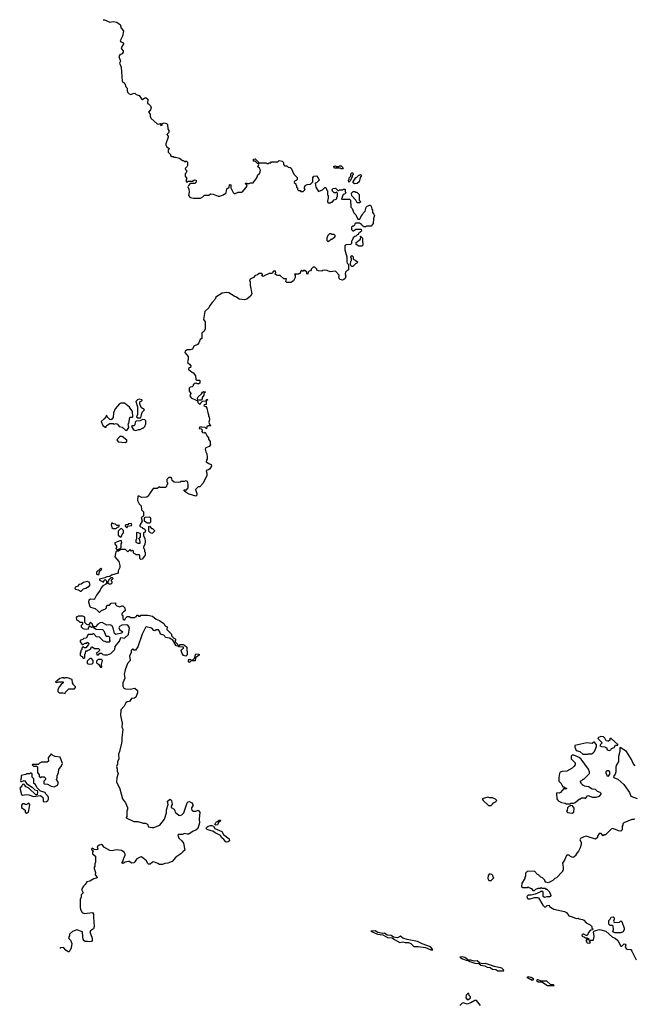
# Model space of a CAD drawing. Extents: x 2535812 to 2752880, y 540738 to 728399.
# Tile 8 of 213: x 2540268 to 2548218, y 610620 to 623349. Entities that reach past the tile are written whole.
import ezdxf

# ---------------------------------------------------------------- set-up
doc = ezdxf.new("R2010")
doc.units = 0

msp = doc.modelspace()

# ---------------------------------------------------------------- linework, layer by layer
at = {"layer": '0CON20XD'}
for points in [[(2541347, 623349), (2541365, 623348), (2541435, 623319), (2541475, 623327), (2541525, 623316), (2541545, 623302), (2541568, 623285), (2541579, 623239), (2541610, 623205), (2541596, 623135), (2541568, 623075), (2541574, 623064), (2541604, 623054), (2541610, 623045), (2541610, 623035), (2541582, 622985), (2541584, 622974), (2541607, 622947), (2541605, 622930), (2541595, 622909), (2541562, 622895), (2541550, 622875), (2541570, 622815), (2541560, 622785), (2541582, 622735), (2541593, 622555), (2541628, 622525), (2541642, 622482), (2541660, 622465), (2541657, 622435), (2541664, 622414), (2541685, 622390), (2541705, 622382), (2541735, 622397), (2541755, 622398), (2541775, 622380), (2541815, 622368), (2541842, 622325), (2541855, 622318), (2541885, 622338), (2541905, 622338), (2541925, 622320), (2541920, 622265), (2541935, 622260), (2541960, 622235), (2541968, 622215), (2541958, 622182), (2541933, 622155), (2541956, 622126), (2541954, 622104), (2541963, 622075), (2542045, 622003), (2542065, 622000), (2542090, 622005), (2542100, 621995), (2542090, 621985), (2542095, 621980), (2542110, 621985), (2542110, 622005), (2542135, 622016), (2542165, 622007), (2542178, 621995), (2542185, 621940), (2542199, 621915), (2542198, 621892), (2542172, 621865), (2542187, 621845), (2542188, 621832), (2542156, 621745), (2542156, 621726), (2542168, 621708), (2542200, 621685), (2542200, 621675), (2542190, 621665), (2542190, 621635), (2542218, 621608), (2542220, 621595), (2542235, 621580), (2542255, 621580), (2542263, 621573), (2542283, 621573), (2542335, 621558), (2542375, 621530), (2542385, 621530), (2542405, 621510), (2542415, 621520), (2542425, 621520), (2542437, 621507), (2542437, 621463), (2542430, 621445), (2542410, 621425), (2542412, 621412), (2542430, 621395), (2542422, 621368), (2542410, 621355), (2542410, 621325), (2542430, 621295), (2542420, 621285), (2542422, 621252), (2542435, 621250), (2542445, 621260), (2542465, 621262), (2542505, 621260), (2542520, 621275), (2542535, 621280), (2542550, 621275), (2542552, 621248), (2542535, 621230), (2542475, 621230), (2542450, 621205), (2542443, 621187), (2542457, 621157), (2542462, 621125), (2542450, 621075), (2542475, 621050), (2542515, 621042), (2542605, 621043), (2542635, 621058), (2542658, 621082), (2542715, 621080), (2542735, 621098), (2542772, 621092), (2542835, 621068), (2542855, 621068), (2542900, 621085), (2542915, 621100), (2542925, 621100), (2542939, 621111), (2542948, 621162), (2542978, 621182), (2542980, 621215), (2542985, 621220), (2543000, 621215), (2543000, 621175), (2543030, 621115), (2543045, 621100), (2543095, 621120), (2543135, 621118), (2543150, 621125), (2543210, 621195), (2543208, 621208), (2543190, 621225), (2543192, 621238), (2543205, 621230), (2543235, 621230), (2543255, 621240), (2543288, 621242), (2543337, 621303), (2543350, 621345), (2543368, 621362), (2543377, 621383), (2543382, 621405), (2543369, 621429), (2543350, 621445), (2543360, 621475), (2543358, 621488), (2543342, 621492), (2543315, 621520), (2543292, 621522), (2543293, 621547), (2543315, 621550), (2543365, 621500), (2543455, 621500), (2543465, 621490), (2543485, 621490), (2543495, 621500), (2543515, 621500), (2543525, 621510), (2543605, 621510), (2543625, 621530), (2543665, 621520), (2543680, 621505), (2543680, 621475), (2543692, 621462), (2543725, 621460), (2543742, 621442), (2543765, 621440), (2543778, 621428), (2543812, 621352), (2543858, 621308), (2543858, 621282), (2543845, 621270), (2543832, 621268), (2543820, 621255), (2543820, 621245), (2543840, 621225), (2543840, 621215), (2543850, 621205), (2543850, 621185), (2543860, 621175), (2543862, 621152), (2543875, 621140), (2543895, 621140), (2543905, 621130), (2543935, 621130), (2543948, 621142), (2543960, 621155), (2543950, 621165), (2543950, 621185), (2543960, 621195), (2543960, 621205), (2543985, 621220), (2544028, 621222), (2544060, 621255), (2544060, 621305), (2544073, 621327), (2544105, 621330), (2544130, 621305), (2544140, 621275), (2544108, 621242), (2544090, 621235), (2544100, 621185), (2544135, 621130), (2544185, 621150), (2544215, 621180), (2544228, 621178), (2544240, 621145), (2544250, 621135), (2544250, 621085), (2544258, 621075), (2544258, 621045), (2544248, 621005), (2544255, 620980), (2544285, 620980), (2544295, 620990), (2544308, 620992), (2544335, 621020), (2544370, 621035), (2544370, 621055), (2544380, 621065), (2544380, 621105), (2544365, 621120), (2544355, 621110), (2544335, 621110), (2544312, 621132), (2544310, 621155), (2544322, 621168), (2544355, 621170), (2544385, 621140), (2544395, 621140), (2544405, 621150), (2544445, 621150), (2544455, 621160), (2544475, 621160), (2544480, 621155), (2544480, 621125), (2544490, 621115), (2544468, 621092), (2544452, 621088), (2544430, 621035), (2544435, 621030), (2544535, 621030), (2544548, 621018), (2544550, 620925), (2544568, 620908), (2544592, 620852), (2544618, 620828), (2544642, 620772), (2544668, 620772), (2544692, 620828), (2544708, 620832), (2544712, 620848), (2544738, 620872), (2544750, 620925), (2544763, 620937), (2544795, 620950), (2544805, 620950), (2544820, 620925), (2544822, 620898), (2544830, 620885), (2544830, 620855), (2544850, 620835), (2544857, 620817), (2544845, 620780)], [(2544445, 621420), (2544425, 621420), (2544415, 621430), (2544345, 621430), (2544330, 621445), (2544330, 621455), (2544355, 621458), (2544365, 621450), (2544395, 621450), (2544405, 621460), (2544425, 621460), (2544450, 621435), (2544445, 621420)], [(2544525, 621250), (2544520, 621275), (2544530, 621285), (2544530, 621305), (2544550, 621325), (2544550, 621355), (2544562, 621368), (2544575, 621370), (2544580, 621345), (2544570, 621335), (2544570, 621315), (2544560, 621305), (2544548, 621272), (2544525, 621250)], [(2544598, 621228), (2544582, 621242), (2544580, 621255), (2544615, 621310), (2544625, 621310), (2544650, 621335), (2544678, 621348), (2544688, 621335), (2544673, 621307), (2544660, 621255), (2544635, 621232), (2544598, 621228)], [(2544665, 620980), (2544632, 620982), (2544618, 621018), (2544562, 621072), (2544560, 621105), (2544582, 621128), (2544605, 621130), (2544615, 621120), (2544628, 621118), (2544658, 621088), (2544660, 621015), (2544680, 620995), (2544665, 620980)], [(2544845, 620780), (2544840, 620715), (2544815, 620680), (2544755, 620680), (2544745, 620670), (2544715, 620670), (2544708, 620688), (2544692, 620692), (2544685, 620710), (2544675, 620710), (2544665, 620720), (2544615, 620720), (2544602, 620708), (2544598, 620692), (2544585, 620680), (2544572, 620678), (2544560, 620665), (2544560, 620635), (2544575, 620620), (2544585, 620620), (2544615, 620640), (2544685, 620640), (2544690, 620615), (2544672, 620608), (2544668, 620592), (2544652, 620588), (2544648, 620572), (2544632, 620568), (2544618, 620552), (2544602, 620548), (2544582, 620528), (2544570, 620495), (2544560, 620485), (2544560, 620455), (2544548, 620442), (2544485, 620440), (2544473, 620427), (2544474, 620374), (2544498, 620285), (2544498, 620218), (2544503, 620203), (2544520, 620185), (2544520, 620115), (2544502, 620108), (2544483, 620087), (2544480, 620065), (2544488, 620035), (2544478, 620005), (2544461, 619989), (2544445, 619982), (2544411, 619991), (2544398, 620015), (2544400, 620045), (2544355, 620098), (2544285, 620090), (2544247, 620107), (2544215, 620112), (2544183, 620107), (2544175, 620100), (2544135, 620102), (2544112, 620112), (2544110, 620125), (2544085, 620150), (2544065, 620150), (2544040, 620125), (2544040, 620115), (2544028, 620102), (2544012, 620098), (2544000, 620085), (2543995, 620060), (2543982, 620062), (2543980, 620085), (2543958, 620108), (2543945, 620110), (2543935, 620100), (2543925, 620100), (2543915, 620110), (2543900, 620095), (2543895, 620070), (2543885, 620070), (2543875, 620060), (2543822, 620058), (2543830, 620045), (2543830, 620015), (2543808, 619975), (2543775, 619953), (2543725, 619950), (2543712, 619965), (2543718, 619998), (2543685, 620000), (2543635, 620042), (2543605, 620040), (2543590, 620045), (2543570, 620065), (2543580, 620075), (2543575, 620100), (2543552, 620098), (2543535, 620070), (2543495, 620068), (2543432, 620038), (2543425, 620030), (2543400, 620035), (2543410, 620045), (2543410, 620055), (2543398, 620068), (2543365, 620070), (2543345, 620050), (2543315, 620040), (2543290, 620015), (2543250, 619995), (2543240, 619975), (2543248, 619965), (2543248, 619915), (2543271, 619805), (2543255, 619777), (2543208, 619735), (2543175, 619726), (2543105, 619736), (2543074, 619764), (2543043, 619775), (2542975, 619819), (2542945, 619821), (2542885, 619812), (2542806, 619764), (2542798, 619735), (2542756, 619695), (2542729, 619655), (2542716, 619624), (2542661, 619575), (2542647, 619475), (2542667, 619445), (2542668, 619352), (2542655, 619322), (2542622, 619295), (2542622, 619228), (2542602, 619215), (2542585, 619170), (2542568, 619152), (2542521, 619129), (2542505, 619090), (2542475, 619080), (2542435, 619080), (2542410, 619065), (2542402, 619045), (2542448, 618995), (2542448, 618955), (2542438, 618928), (2542444, 618914), (2542466, 618896), (2542480, 618875), (2542478, 618852), (2542465, 618850), (2542452, 618838), (2542452, 618822), (2542465, 618820), (2542505, 618790), (2542518, 618788), (2542520, 618775), (2542542, 618745), (2542548, 618698), (2542555, 618690), (2542595, 618690), (2542600, 618685), (2542598, 618652), (2542585, 618640), (2542562, 618642), (2542555, 618650), (2542533, 618647), (2542512, 618628), (2542510, 618615), (2542498, 618602), (2542475, 618600), (2542460, 618585), (2542460, 618545), (2542475, 618530), (2542480, 618515), (2542470, 618485), (2542485, 618462), (2542558, 618428), (2542570, 618415), (2542572, 618402), (2542595, 618380), (2542608, 618382), (2542612, 618398), (2542632, 618418), (2542680, 618420), (2542682, 618438), (2542695, 618440), (2542700, 618435), (2542680, 618420), (2542680, 618375), (2542652, 618368), (2542650, 618355), (2542675, 618350), (2542687, 618327), (2542700, 618265), (2542710, 618245), (2542710, 618225), (2542720, 618215), (2542722, 618175), (2542714, 618144), (2542722, 618122), (2542740, 618105), (2542735, 618100), (2542705, 618100), (2542690, 618085), (2542685, 618060), (2542667, 618077), (2542625, 618080), (2542595, 618080), (2542590, 618065), (2542615, 618060), (2542628, 618048), (2542622, 618025), (2542632, 618012), (2542655, 618010), (2542668, 618018), (2542693, 617963), (2542710, 617945), (2542710, 617925), (2542730, 617895), (2542730, 617865), (2542738, 617852), (2542717, 617833), (2542674, 617816), (2542668, 617795), (2542674, 617764), (2542688, 617735), (2542692, 617695), (2542692, 617668), (2542682, 617655), (2542680, 617635), (2542715, 617610), (2542745, 617600), (2542750, 617575), (2542729, 617541), (2542712, 617528), (2542693, 617527), (2542680, 617515), (2542688, 617485), (2542687, 617453), (2542638, 617352), (2542598, 617312), (2542575, 617310), (2542543, 617277), (2542558, 617225), (2542557, 617203), (2542545, 617190), (2542460, 617215), (2542420, 617235), (2542395, 617260), (2542395, 617270), (2542427, 617273), (2542448, 617295), (2542448, 617345), (2542439, 617379), (2542415, 617388), (2542395, 617380), (2542355, 617380), (2542345, 617370), (2542328, 617368), (2542265, 617370), (2542242, 617392), (2542237, 617417), (2542225, 617430), (2542195, 617430), (2542170, 617405), (2542170, 617375), (2542180, 617365), (2542180, 617345), (2542172, 617338), (2542168, 617315), (2542155, 617300), (2542085, 617300), (2542075, 617310), (2542060, 617295), (2542045, 617290), (2541995, 617287), (2541945, 617220), (2541930, 617190), (2541912, 617178), (2541845, 617170), (2541815, 617190), (2541795, 617190), (2541790, 617135), (2541815, 617090), (2541840, 617065), (2541842, 617012), (2541870, 616985), (2541870, 616935), (2541855, 616920), (2541840, 616915), (2541850, 616865), (2541822, 616815), (2541822, 616802), (2541832, 616792), (2541848, 616788), (2541862, 616772), (2541875, 616770), (2541900, 616745), (2541890, 616735), (2541890, 616725), (2541870, 616715), (2541870, 616675), (2541887, 616647), (2541892, 616605), (2541887, 616563), (2541870, 616535), (2541870, 616515), (2541880, 616505), (2541880, 616475), (2541890, 616465), (2541890, 616425), (2541850, 616375), (2541835, 616372), (2541822, 616385), (2541820, 616425), (2541815, 616430), (2541775, 616430), (2541765, 616440), (2541752, 616442), (2541740, 616455), (2541738, 616478), (2541725, 616490), (2541715, 616480), (2541695, 616500), (2541665, 616470), (2541635, 616500), (2541575, 616500), (2541545, 616480), (2541522, 616478), (2541512, 616468), (2541500, 616405), (2541552, 616345), (2541563, 616295), (2541563, 616267), (2541542, 616225), (2541540, 616195), (2541455, 616168), (2541435, 616150), (2541395, 616148), (2541367, 616133), (2541300, 616115), (2541300, 616105), (2541338, 616088), (2541345, 616080), (2541355, 616080), (2541360, 616105), (2541375, 616110), (2541390, 616095), (2541390, 616055), (2541345, 616028), (2541322, 616005), (2541310, 615975), (2541262, 615908), (2541235, 615858), (2541225, 615852), (2541185, 615858), (2541162, 615845), (2541158, 615825), (2541169, 615775), (2541173, 615763), (2541185, 615753), (2541246, 615736), (2541281, 615701), (2541295, 615690), (2541305, 615690), (2541325, 615710), (2541378, 615732), (2541390, 615745), (2541390, 615765), (2541405, 615780), (2541428, 615782), (2541452, 615808), (2541505, 615810), (2541508, 615788), (2541525, 615770), (2541565, 615760), (2541588, 615772), (2541602, 615772), (2541627, 615747), (2541630, 615705), (2541610, 615695), (2541593, 615677), (2541590, 615665), (2541590, 615655), (2541600, 615645), (2541603, 615603), (2541615, 615590), (2541628, 615592), (2541640, 615615), (2541658, 615632), (2541682, 615632), (2541705, 615620), (2541755, 615620), (2541765, 615630), (2541778, 615632), (2541785, 615650), (2541795, 615650), (2541805, 615640), (2541825, 615640), (2541835, 615650), (2541848, 615652), (2541925, 615652), (2541985, 615638), (2542035, 615600), (2542075, 615582), (2542132, 615545), (2542150, 615515), (2542175, 615500), (2542172, 615465), (2542178, 615455), (2542230, 615405), (2542232, 615382), (2542262, 615352), (2542275, 615350), (2542288, 615338), (2542280, 615325), (2542280, 615305), (2542310, 615275), (2542312, 615262), (2542335, 615260), (2542345, 615270), (2542382, 615272), (2542400, 615265), (2542430, 615235), (2542432, 615138), (2542415, 615120), (2542385, 615128), (2542368, 615155), (2542358, 615195), (2542360, 615205), (2542388, 615225), (2542388, 615238), (2542325, 615240), (2542315, 615250), (2542290, 615255), (2542248, 615328), (2542205, 615352), (2542155, 615363), (2542145, 615380), (2542132, 615392), (2542090, 615405), (2542078, 615445), (2542065, 615460), (2542035, 615460), (2542015, 615450), (2542005, 615452), (2541975, 615482), (2541905, 615498), (2541895, 615490), (2541854, 615406), (2541797, 615243), (2541765, 615200), (2541745, 615200), (2541735, 615210), (2541725, 615210), (2541710, 615195), (2541708, 615165), (2541687, 615123), (2541697, 615065), (2541663, 615025), (2541630, 614945), (2541621, 614885), (2541626, 614835), (2541604, 614776), (2541604, 614734), (2541615, 614708), (2541635, 614697), (2541695, 614694), (2541755, 614708), (2541790, 614675), (2541792, 614645), (2541769, 614591), (2541752, 614578), (2541715, 614572), (2541686, 614534), (2541658, 614532), (2541641, 614519), (2541618, 614475), (2541576, 614425), (2541571, 614355), (2541594, 614255), (2541591, 614205), (2541600, 614175), (2541587, 614067)], [(2544255, 620480), (2544265, 620490), (2544275, 620490), (2544295, 620510), (2544305, 620510), (2544325, 620530), (2544338, 620532), (2544350, 620545), (2544348, 620558), (2544335, 620570), (2544305, 620570), (2544295, 620580), (2544275, 620580), (2544252, 620558), (2544240, 620525), (2544240, 620495), (2544255, 620480)], [(2544655, 620420), (2544620, 620445), (2544622, 620468), (2544678, 620512), (2544680, 620540), (2544670, 620545), (2544675, 620550), (2544700, 620525), (2544700, 620475), (2544708, 620465), (2544708, 620435), (2544695, 620422), (2544655, 620420)], [(2544575, 620160), (2544565, 620160), (2544552, 620172), (2544548, 620195), (2544553, 620227), (2544560, 620235), (2544560, 620265), (2544550, 620275), (2544550, 620285), (2544565, 620300), (2544580, 620285), (2544582, 620252), (2544618, 620238), (2544640, 620215), (2544628, 620202), (2544610, 620195), (2544575, 620160)], [(2542615, 618430), (2542572, 618432), (2542568, 618455), (2542578, 618475), (2542618, 618512), (2542632, 618535), (2542645, 618542), (2542665, 618540), (2542670, 618535), (2542650, 618515), (2542650, 618495), (2542630, 618465), (2542630, 618445), (2542615, 618430)], [(2541655, 618040), (2541680, 618075), (2541670, 618125), (2541680, 618135), (2541692, 618205), (2541695, 618210), (2541725, 618210), (2541730, 618215), (2541728, 618285), (2541689, 618339), (2541625, 618392), (2541578, 618392), (2541560, 618385), (2541503, 618317), (2541482, 618265), (2541476, 618205), (2541458, 618185), (2541445, 618178), (2541435, 618180), (2541400, 618215), (2541400, 618225), (2541385, 618230), (2541380, 618215), (2541359, 618191), (2541320, 618155), (2541345, 618102), (2541375, 618080), (2541385, 618080), (2541388, 618095), (2541401, 618109), (2541433, 618127), (2541475, 618128), (2541485, 618122), (2541515, 618130), (2541535, 618122), (2541555, 618092), (2541595, 618080), (2541635, 618042), (2541655, 618040)], [(2541835, 618200), (2541853, 618277), (2541880, 618305), (2541840, 618335), (2541820, 618385), (2541823, 618407), (2541848, 618422), (2541850, 618435), (2541815, 618442), (2541790, 618435), (2541770, 618415), (2541792, 618345), (2541792, 618245), (2541780, 618215), (2541795, 618200), (2541835, 618200)], [(2541765, 618038), (2541785, 618043), (2541805, 618052), (2541827, 618053), (2541855, 618070), (2541865, 618070), (2541885, 618090), (2541900, 618125), (2541900, 618165), (2541888, 618178), (2541855, 618180), (2541826, 618164), (2541773, 618157), (2541760, 618145), (2541758, 618112), (2541745, 618100), (2541725, 618100), (2541712, 618088), (2541740, 618045), (2541765, 618038)], [(2541635, 617883), (2541652, 617895), (2541652, 617915), (2541595, 617960), (2541565, 617960), (2541523, 617917), (2541543, 617893), (2541635, 617883)], [(2541945, 616840), (2541915, 616840), (2541880, 616865), (2541880, 616905), (2541892, 616918), (2541945, 616920), (2541958, 616908), (2541960, 616855), (2541945, 616840)], [(2541515, 616770), (2541532, 616788), (2541548, 616792), (2541558, 616808), (2541525, 616810), (2541505, 616828), (2541475, 616830), (2541465, 616840), (2541455, 616840), (2541450, 616815), (2541457, 616807), (2541460, 616785), (2541475, 616770), (2541515, 616770)], [(2541575, 616660), (2541590, 616675), (2541592, 616698), (2541610, 616715), (2541610, 616745), (2541585, 616770), (2541572, 616768), (2541540, 616735), (2541540, 616685), (2541575, 616660)], [(2541655, 616780), (2541665, 616800), (2541715, 616810), (2541718, 616825), (2541708, 616838), (2541675, 616830), (2541665, 616820), (2541645, 616820), (2541632, 616808), (2541632, 616802), (2541655, 616780)], [(2541975, 616708), (2541960, 616715), (2541940, 616735), (2541940, 616795), (2541945, 616800), (2541972, 616772), (2541985, 616770), (2542010, 616745), (2542010, 616735), (2541985, 616710), (2541975, 616708)], [(2541545, 616500), (2541555, 616510), (2541568, 616512), (2541580, 616525), (2541580, 616575), (2541590, 616585), (2541585, 616610), (2541565, 616610), (2541500, 616585), (2541500, 616575), (2541520, 616545), (2541520, 616525), (2541512, 616512), (2541525, 616500), (2541545, 616500)], [(2541825, 616580), (2541828, 616595), (2541820, 616625), (2541810, 616635), (2541830, 616665), (2541830, 616705), (2541785, 616720), (2541780, 616715), (2541780, 616635), (2541770, 616625), (2541770, 616595), (2541795, 616580), (2541825, 616580)], [(2541285, 616173), (2541297, 616183), (2541302, 616218), (2541330, 616245), (2541317, 616257), (2541260, 616205), (2541262, 616182), (2541285, 616173)], [(2541445, 616052), (2541423, 616053), (2541412, 616062), (2541410, 616085), (2541420, 616095), (2541422, 616108), (2541442, 616128), (2541452, 616138), (2541465, 616138), (2541478, 616125), (2541465, 616110), (2541450, 616105), (2541450, 616095), (2541460, 616085), (2541460, 616065), (2541445, 616052)], [(2541065, 615960), (2541095, 615990), (2541125, 616000), (2541166, 616025), (2541180, 616045), (2541168, 616078), (2541146, 616086), (2541095, 616073), (2541078, 616065), (2541065, 616050), (2541033, 616047), (2541023, 616027), (2540987, 616013), (2540982, 615995), (2540990, 615985), (2541027, 615977), (2541055, 615960), (2541065, 615960)], [(2541155, 615470), (2541165, 615510), (2541178, 615508), (2541195, 615490), (2541205, 615500), (2541220, 615500), (2541220, 615515), (2541210, 615525), (2541210, 615535), (2541185, 615560), (2541158, 615522), (2541135, 615530), (2541110, 615555), (2541110, 615625), (2541085, 615640), (2541025, 615640), (2541015, 615630), (2541005, 615630), (2541000, 615625), (2541002, 615592), (2541028, 615578), (2541045, 615560), (2541075, 615560), (2541080, 615555), (2541080, 615535), (2541063, 615517), (2541065, 615500), (2541085, 615480), (2541103, 615473), (2541155, 615470)], [(2541095, 615090), (2541110, 615105), (2541110, 615145), (2541120, 615155), (2541122, 615188), (2541145, 615190), (2541155, 615200), (2541168, 615202), (2541188, 615222), (2541195, 615240), (2541205, 615240), (2541235, 615220), (2541285, 615220), (2541298, 615208), (2541298, 615192), (2541278, 615172), (2541260, 615165), (2541265, 615140), (2541285, 615140), (2541305, 615160), (2541325, 615160), (2541343, 615143), (2541365, 615138), (2541405, 615138), (2541446, 615154), (2541498, 615205), (2541503, 615247), (2541558, 615315), (2541575, 615360), (2541625, 615352), (2541675, 615400), (2541690, 615485), (2541665, 615520), (2541647, 615527), (2541588, 615522), (2541560, 615505), (2541552, 615485), (2541560, 615465), (2541600, 615435), (2541585, 615420), (2541513, 615403), (2541493, 615413), (2541477, 615487), (2541458, 615518), (2541435, 615528), (2541393, 615523), (2541335, 615558), (2541308, 615552), (2541280, 615535), (2541248, 615502), (2541220, 615500), (2541222, 615492), (2541255, 615470), (2541340, 615465), (2541357, 615447), (2541380, 615385), (2541385, 615380), (2541415, 615380), (2541428, 615368), (2541430, 615325), (2541438, 615312), (2541425, 615300), (2541385, 615300), (2541375, 615310), (2541353, 615313), (2541300, 615365), (2541262, 615372), (2541225, 615410), (2541215, 615410), (2541205, 615400), (2541155, 615400), (2541128, 615352), (2541095, 615350), (2541088, 615342), (2541050, 615325), (2541050, 615305), (2541075, 615270), (2541085, 615270), (2541115, 615290), (2541135, 615290), (2541145, 615300), (2541160, 615285), (2541158, 615272), (2541125, 615230), (2541105, 615230), (2541095, 615240), (2541082, 615238), (2541070, 615225), (2541070, 615205), (2541060, 615195), (2541060, 615175), (2541050, 615165), (2541050, 615135), (2541062, 615122), (2541078, 615118), (2541082, 615102), (2541095, 615090)], [(2541165, 615018), (2541205, 615020), (2541220, 615035), (2541220, 615065), (2541195, 615090), (2541175, 615090), (2541142, 615058), (2541140, 615025), (2541165, 615018)], [(2541325, 614980), (2541330, 614985), (2541328, 615015), (2541340, 615065), (2541325, 615078), (2541283, 615077), (2541262, 615058), (2541260, 615035), (2541286, 615016), (2541315, 614980), (2541325, 614980)], [(2542465, 615040), (2542450, 615055), (2542450, 615065), (2542462, 615078), (2542475, 615080), (2542485, 615070), (2542508, 615072), (2542530, 615095), (2542545, 615150), (2542588, 615148), (2542590, 615135), (2542542, 615098), (2542538, 615062), (2542485, 615060), (2542465, 615040)], [(2540855, 614640), (2540860, 614655), (2540902, 614698), (2540975, 614700), (2540990, 614715), (2540990, 614725), (2540960, 614755), (2540960, 614765), (2540950, 614775), (2540948, 614818), (2540885, 614842), (2540855, 614840), (2540845, 614830), (2540835, 614840), (2540815, 614842), (2540785, 614832), (2540730, 614785), (2540745, 614780), (2540775, 614788), (2540828, 614788), (2540830, 614775), (2540804, 614756), (2540778, 614725), (2540763, 614687), (2540762, 614665), (2540778, 614648), (2540825, 614648), (2540855, 614640)], [(2541587, 614067), (2541589, 614025), (2541584, 613995), (2541560, 613890), (2541544, 613855), (2541552, 613795), (2541534, 613755), (2541531, 613725), (2541520, 613695), (2541528, 613665), (2541527, 613635), (2541542, 613605), (2541524, 613546), (2541520, 613495), (2541564, 613405), (2541596, 613276), (2541637, 613225), (2541662, 613165), (2541663, 613137), (2541653, 613115), (2541652, 613048), (2541643, 613037), (2541645, 613030), (2541745, 612982), (2541796, 612984), (2541865, 612960), (2541895, 612962), (2541919, 612949), (2541936, 612916), (2541975, 612907), (2542003, 612907), (2542082, 612935), (2542143, 613015), (2542166, 613094), (2542168, 613135), (2542190, 613205), (2542180, 613245), (2542195, 613260), (2542215, 613270), (2542230, 613255), (2542242, 613205), (2542228, 613182), (2542228, 613165), (2542265, 613142), (2542275, 613120), (2542280, 613105), (2542325, 613067), (2542345, 613063), (2542365, 613070), (2542391, 613095), (2542434, 613226), (2542445, 613238), (2542465, 613240), (2542496, 613226), (2542508, 613205), (2542510, 613195), (2542488, 613162), (2542488, 613145), (2542495, 613128), (2542515, 613118), (2542545, 613118), (2542575, 613130), (2542598, 613105), (2542588, 613015), (2542592, 612965), (2542572, 612895), (2542545, 612872), (2542511, 612859), (2542455, 612819), (2542435, 612818), (2542398, 612828), (2542374, 612816), (2542326, 612814), (2542313, 612805), (2542325, 612770), (2542367, 612735), (2542386, 612705), (2542405, 612612), (2542377, 612593), (2542352, 612565), (2542288, 612522), (2542242, 612468), (2542185, 612443), (2542145, 612442), (2542113, 612427), (2542075, 612428), (2542055, 612442), (2542005, 612462), (2541984, 612456), (2541955, 612430), (2541935, 612431), (2541923, 612443), (2541906, 612476), (2541845, 612527), (2541825, 612522), (2541785, 612500), (2541768, 612485), (2541758, 612462), (2541743, 612447), (2541715, 612446), (2541686, 612466), (2541675, 612466), (2541633, 612457), (2541605, 612440), (2541594, 612444), (2541593, 612455), (2541607, 612473), (2541615, 612512), (2541631, 612545), (2541631, 612561), (2541618, 612585), (2541585, 612610), (2541515, 612617), (2541464, 612606), (2541435, 612609), (2541366, 612646), (2541338, 612678), (2541325, 612684), (2541294, 612676), (2541270, 612655), (2541278, 612625), (2541272, 612618), (2541233, 612623), (2541205, 612637), (2541195, 612630), (2541205, 612610), (2541220, 612605), (2541220, 612595), (2541210, 612585), (2541210, 612565), (2541250, 612535), (2541247, 612457), (2541238, 612435), (2541240, 612405), (2541230, 612395), (2541230, 612375), (2541250, 612325), (2541243, 612293), (2541267, 612267), (2541268, 612255), (2541225, 612244), (2541175, 612214), (2541137, 612203), (2541115, 612168), (2541092, 612148), (2541070, 612115), (2541072, 612095), (2541090, 612060), (2541064, 612036), (2541063, 612005), (2541048, 611975), (2541049, 611875), (2541054, 611844), (2541075, 611807), (2541105, 611793), (2541210, 611805), (2541222, 611785), (2541224, 611746), (2541233, 611625), (2541222, 611595), (2541185, 611570), (2541177, 611555), (2541206, 611475), (2541204, 611446), (2541195, 611432), (2541165, 611427), (2541145, 611433), (2541115, 611431), (2541100, 611440), (2541090, 611460), (2541083, 611493), (2541082, 611555), (2541005, 611584), (2540949, 611561), (2540910, 611525), (2540910, 611505), (2540900, 611485), (2540905, 611470), (2540925, 611450), (2540942, 611405), (2540935, 611350), (2540915, 611310), (2540905, 611300), (2540895, 611300), (2540865, 611322), (2540835, 611356), (2540801, 611349), (2540786, 611340)], [(2547895, 613903), (2547915, 613912), (2547923, 613927), (2547958, 613942), (2547975, 613972), (2548005, 613970), (2548005, 613980), (2547917, 614057), (2547902, 614058), (2547900, 614035), (2547885, 614020), (2547875, 614020), (2547855, 614028), (2547839, 614059), (2547818, 614078), (2547785, 614081), (2547748, 614065), (2547751, 614051), (2547800, 614005), (2547800, 613995), (2547781, 613979), (2547773, 613963), (2547795, 613952), (2547835, 613950), (2547845, 613940), (2547858, 613938), (2547865, 613910), (2547895, 613903)], [(2547615, 613852), (2547625, 613860), (2547665, 613860), (2547685, 613870), (2547705, 613890), (2547730, 613955), (2547730, 613975), (2547705, 614010), (2547695, 614010), (2547675, 613992), (2547605, 614000), (2547450, 613965), (2547450, 613945), (2547465, 613900), (2547515, 613890), (2547553, 613853), (2547615, 613852)], [(2548230, 613705), (2548203, 613735), (2548184, 613784), (2548119, 613889), (2548035, 613940), (2548030, 613935), (2548033, 613887), (2548014, 613824), (2548013, 613757), (2547983, 613707), (2547978, 613685), (2547980, 613625), (2547970, 613595), (2547950, 613565), (2547952, 613552), (2548005, 613532), (2548083, 613463), (2548155, 613360), (2548175, 613310), (2548255, 613282)], [(2540715, 613432), (2540755, 613452), (2540766, 613474), (2540765, 613490), (2540742, 613525), (2540752, 613548), (2540753, 613575), (2540770, 613615), (2540773, 613655), (2540808, 613702), (2540820, 613735), (2540790, 613815), (2540725, 613822), (2540697, 613837), (2540675, 613860), (2540638, 613805), (2540642, 613765), (2540625, 613750), (2540545, 613750), (2540535, 613740), (2540522, 613738), (2540505, 613720), (2540435, 613720), (2540430, 613715), (2540445, 613700), (2540485, 613700), (2540498, 613688), (2540500, 613615), (2540520, 613585), (2540520, 613565), (2540535, 613550), (2540545, 613560), (2540585, 613560), (2540600, 613545), (2540600, 613525), (2540580, 613505), (2540580, 613475), (2540585, 613470), (2540627, 613467), (2540675, 613438), (2540715, 613432)], [(2547385, 613210), (2547395, 613220), (2547435, 613220), (2547455, 613230), (2547505, 613270), (2547515, 613270), (2547535, 613290), (2547575, 613290), (2547585, 613280), (2547613, 613317), (2547625, 613320), (2547675, 613298), (2547725, 613298), (2547767, 613313), (2547790, 613335), (2547790, 613345), (2547778, 613358), (2547742, 613372), (2547718, 613398), (2547675, 613400), (2547625, 613430), (2547575, 613440), (2547565, 613450), (2547555, 613450), (2547530, 613475), (2547530, 613485), (2547520, 613495), (2547522, 613508), (2547538, 613512), (2547555, 613530), (2547565, 613530), (2547640, 613605), (2547640, 613625), (2547625, 613660), (2547529, 613789), (2547505, 613810), (2547435, 613840), (2547415, 613840), (2547402, 613828), (2547400, 613795), (2547452, 613742), (2547452, 613718), (2547436, 613694), (2547415, 613672), (2547347, 613633), (2547285, 613630), (2547261, 613619), (2547252, 613605), (2547243, 613553), (2547243, 613503), (2547270, 613475), (2547292, 613432), (2547305, 613430), (2547315, 613420), (2547338, 613418), (2547340, 613405), (2547325, 613400), (2547315, 613410), (2547305, 613410), (2547263, 613357), (2547245, 613350), (2547218, 613352), (2547210, 613345), (2547218, 613278), (2547223, 613263), (2547240, 613245), (2547278, 613228), (2547325, 613220), (2547335, 613210), (2547385, 613210)], [(2540586, 613236), (2540615, 613244), (2540631, 613255), (2540639, 613271), (2540642, 613292), (2540636, 613306), (2540600, 613345), (2540598, 613358), (2540538, 613375), (2540490, 613425), (2540470, 613460), (2540450, 613475), (2540450, 613535), (2540430, 613555), (2540428, 613598), (2540418, 613608), (2540405, 613610), (2540395, 613600), (2540355, 613600), (2540345, 613590), (2540285, 613580), (2540286, 613544), (2540277, 613515), (2540281, 613501), (2540295, 613500), (2540325, 613514), (2540335, 613511), (2540356, 613476), (2540427, 613427), (2540463, 613393), (2540493, 613383), (2540500, 613365), (2540492, 613328), (2540475, 613330), (2540385, 613416), (2540351, 613431), (2540325, 613461), (2540314, 613466), (2540305, 613462), (2540296, 613444), (2540268, 613415), (2540291, 613331), (2540305, 613322), (2540355, 613332), (2540385, 613330), (2540445, 613308), (2540535, 613320), (2540567, 613295), (2540572, 613275), (2540570, 613245), (2540586, 613236)], [(2547885, 613570), (2547900, 613595), (2547900, 613625), (2547885, 613640), (2547865, 613640), (2547850, 613625), (2547850, 613605), (2547860, 613595), (2547862, 613572), (2547885, 613570)], [(2546332, 613192), (2546365, 613192), (2546384, 613206), (2546396, 613224), (2546423, 613237), (2546440, 613255), (2546423, 613273), (2546385, 613290), (2546348, 613288), (2546325, 613298), (2546252, 613278), (2546264, 613255), (2546332, 613192)], [(2540355, 613090), (2540380, 613105), (2540388, 613125), (2540400, 613205), (2540385, 613220), (2540375, 613210), (2540345, 613200), (2540325, 613210), (2540305, 613210), (2540290, 613195), (2540290, 613165), (2540338, 613128), (2540340, 613105), (2540355, 613090)], [(2547415, 613092), (2547437, 613103), (2547440, 613155), (2547418, 613188), (2547395, 613190), (2547385, 613180), (2547372, 613178), (2547352, 613158), (2547350, 613125), (2547340, 613115), (2547355, 613100), (2547415, 613092)], [(2542945, 612716), (2542935, 612720), (2542910, 612750), (2542881, 612771), (2542864, 612804), (2542796, 612835), (2542765, 612860), (2542745, 612861), (2542691, 612881), (2542681, 612895), (2542684, 612906), (2542705, 612921), (2542735, 612932), (2542755, 612932), (2542773, 612923), (2542794, 612894), (2542884, 612854), (2542902, 612815), (2542978, 612758), (2542982, 612735), (2542965, 612719), (2542945, 612716)], [(2542805, 612938), (2542793, 612943), (2542805, 612970), (2542815, 612980), (2542828, 612982), (2542848, 613002), (2542865, 613000), (2542860, 612985), (2542842, 612978), (2542825, 612942), (2542805, 612938)], [(2548222, 613018), (2548215, 613010), (2548185, 613010), (2548082, 612968), (2548070, 612955), (2548070, 612935), (2548060, 612925), (2548060, 612875), (2548045, 612860), (2548015, 612862), (2547975, 612882), (2547935, 612892), (2547917, 612883), (2547845, 612810), (2547825, 612810), (2547815, 612800), (2547788, 612828), (2547762, 612828), (2547740, 612795), (2547740, 612775), (2547717, 612753), (2547595, 612792), (2547564, 612786), (2547520, 612765), (2547512, 612745), (2547532, 612715), (2547532, 612688), (2547517, 612643), (2547495, 612600), (2547460, 612555), (2547460, 612545), (2547440, 612525), (2547425, 612520), (2547392, 612532), (2547375, 612550), (2547345, 612550), (2547340, 612545), (2547317, 612483), (2547290, 612445), (2547300, 612395), (2547300, 612355), (2547290, 612345), (2547290, 612335), (2547210, 612255), (2547190, 612245), (2547165, 612220), (2547122, 612198), (2547105, 612192), (2547075, 612200), (2547060, 612215), (2547060, 612225), (2547030, 612255), (2547010, 612265), (2546980, 612295), (2546965, 612300), (2546925, 612340), (2546832, 612338), (2546810, 612315), (2546810, 612275), (2546800, 612265), (2546800, 612245), (2546762, 612185), (2546760, 612145), (2546775, 612130), (2546835, 612130), (2546845, 612140), (2546855, 612130), (2546888, 612118), (2546905, 612090), (2546925, 612090), (2546945, 612110), (2546975, 612120), (2547005, 612120), (2547015, 612128), (2547025, 612120), (2547065, 612120), (2547075, 612110), (2547085, 612110), (2547120, 612075), (2547140, 612025), (2547136, 612014), (2547122, 612008), (2547085, 612010), (2547055, 612000), (2547040, 612015), (2547038, 612068), (2547035, 612080), (2547005, 612080), (2546995, 612070), (2546937, 612043), (2546885, 612030), (2546845, 612030), (2546830, 612015), (2546835, 611990), (2546845, 611982), (2546873, 611983), (2546925, 612002), (2546965, 612002), (2546978, 611995), (2547035, 611900), (2547055, 611880), (2547075, 611880), (2547093, 611897), (2547115, 611900), (2547120, 611885), (2547134, 611874), (2547178, 611848), (2547315, 611818), (2547340, 611805), (2547372, 611762), (2547415, 611753), (2547465, 611728), (2547492, 611732), (2547503, 611723), (2547547, 611717), (2547565, 611708), (2547595, 611672), (2547648, 611648), (2547667, 611627), (2547670, 611605), (2547680, 611595), (2547678, 611582), (2547652, 611578), (2547620, 611545), (2547617, 611523), (2547605, 611510), (2547595, 611510), (2547565, 611528), (2547553, 611527), (2547540, 611515), (2547542, 611502), (2547575, 611490), (2547585, 611480), (2547605, 611480), (2547630, 611465), (2547625, 611450), (2547615, 611460), (2547605, 611460), (2547590, 611445), (2547610, 611415), (2547645, 611410), (2547650, 611425), (2547640, 611435), (2547642, 611448), (2547685, 611450), (2547690, 611455), (2547700, 611495), (2547692, 611558), (2547702, 611568), (2547768, 611588), (2547850, 611565), (2547935, 611490), (2547970, 611475), (2548003, 611443), (2548045, 611370), (2548055, 611370), (2548085, 611400), (2548098, 611398), (2548108, 611385), (2548102, 611365), (2548111, 611341), (2548125, 611332), (2548175, 611328), (2548188, 611305), (2548244, 611194)], [(2546365, 612220), (2546400, 612255), (2546393, 612263), (2546390, 612285), (2546375, 612300), (2546345, 612308), (2546328, 612285), (2546322, 612245), (2546335, 612220), (2546365, 612220)], [(2548045, 611542), (2547965, 611542), (2547940, 611555), (2547947, 611587), (2547945, 611630), (2547935, 611638), (2547905, 611638), (2547888, 611655), (2547888, 611702), (2547908, 611722), (2547920, 611745), (2547945, 611750), (2547958, 611738), (2547959, 611721), (2547948, 611695), (2547958, 611678), (2548027, 611683), (2548045, 611700), (2548055, 611690), (2548087, 611605), (2548087, 611585), (2548072, 611558), (2548045, 611542)], [(2545605, 611324), (2545610, 611325), (2545607, 611335), (2545582, 611365), (2545475, 611401), (2545415, 611434), (2545278, 611458), (2545225, 611476), (2545195, 611500), (2545155, 611480), (2545105, 611486), (2545075, 611509), (2545022, 611512), (2544985, 611539), (2544965, 611536), (2544900, 611550), (2544865, 611570), (2544810, 611565), (2544895, 611526), (2544965, 611520), (2545024, 611484), (2545088, 611478), (2545116, 611456), (2545185, 611419), (2545225, 611429), (2545255, 611420), (2545298, 611418), (2545326, 611406), (2545365, 611367), (2545422, 611368), (2545515, 611355), (2545585, 611326), (2545605, 611324)], [(2546525, 611052), (2546530, 611055), (2546528, 611065), (2546505, 611087), (2546409, 611109), (2546295, 611149), (2546255, 611143), (2546222, 611152), (2546185, 611180), (2546145, 611179), (2546105, 611190), (2546070, 611190), (2546057, 611205), (2546025, 611223), (2545995, 611233), (2545962, 611228), (2545995, 611207), (2546045, 611191), (2546070, 611190), (2546070, 611185), (2546090, 611175), (2546155, 611152), (2546209, 611149), (2546235, 611127), (2546285, 611117), (2546315, 611101), (2546355, 611096), (2546385, 611076), (2546429, 611069), (2546454, 611054), (2546525, 611052)], [(2546895, 610934), (2546920, 610945), (2546885, 610967), (2546845, 610976), (2546830, 610965), (2546845, 610962), (2546895, 610934)], [(2547095, 610862), (2547175, 610862), (2547180, 610865), (2547175, 610870), (2547135, 610878), (2547085, 610919), (2547015, 610919), (2546975, 610936), (2546960, 610935), (2546953, 610927), (2546975, 610909), (2547020, 610910), (2547095, 610862)], [(2546075, 610680), (2546098, 610702), (2546100, 610715), (2546080, 610735), (2546078, 610758), (2546065, 610760), (2546043, 610737), (2546038, 610705), (2546055, 610680), (2546075, 610680)], [(2546230, 610605), (2546175, 610670), (2546155, 610670), (2546105, 610640), (2546055, 610622), (2546005, 610638), (2545988, 610632), (2545960, 610605)]]:
    msp.add_lwpolyline(points, dxfattribs=at)

doc.saveas('drawing.dxf')
